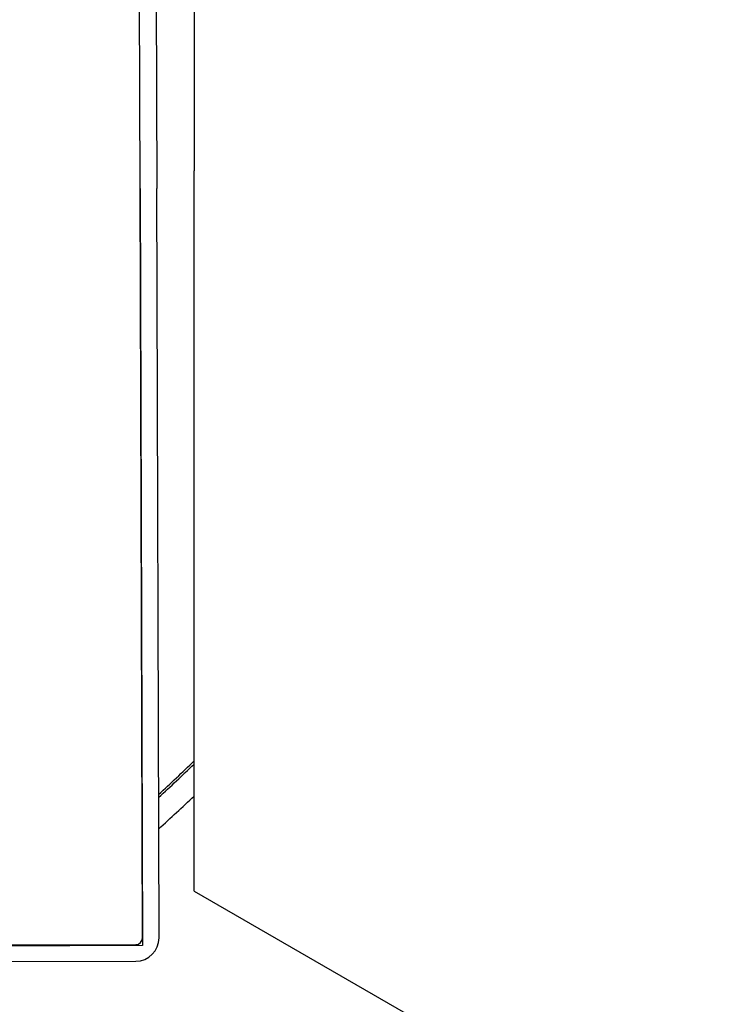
# Model space of a CAD drawing. Extents: x 0 to 796, y 0 to 496.
# Tile 213 of 222: x 714.21 to 717.36, y 289.03 to 293.47. Entities that reach past the tile are written whole.
import ezdxf

# ---------------------------------------------------------------- set-up
doc = ezdxf.new("R2010")
doc.units = 0
doc.header["$LTSCALE"] = 12
doc.header["$MEASUREMENT"] = 0
doc.layers.add('FGR-REMOVED', color=7, linetype='CONTINUOUS')
doc.layers.add('X', color=1, linetype='CONTINUOUS')

msp = doc.modelspace()

# ---------------------------------------------------------------- linework, layer by layer
at = {"layer": 'FGR-REMOVED', "color": 1}
for p, q in [((714.75778, 292.70843), (714.74161, 298.1629)), ((714.81662, 298.16093), (714.83278, 292.70843)), ((715.0007, 297.90573), (715.0007, 292.78839))]:
    msp.add_line(p, q, dxfattribs=at)
at = {"layer": 'X'}
for p, q in [((715.0007, 289.54248), (715.0007, 292.78839)), ((714.75778, 292.70843), (714.76789, 289.29641)), ((714.76779, 289.33141), (714.75778, 292.70843)), ((714.84279, 289.33163), (714.83278, 292.70843)), ((715.0007, 289.54248), (720.0007, 286.65573)), ((714.76789, 289.29641), (699.76796, 289.25195)), ((699.80795, 289.25707), (714.73788, 289.30132)), ((699.80817, 289.18207), (714.7381, 289.22632))]:
    msp.add_line(p, q, dxfattribs=at)
for centre, radius, start, end in [((708.05897, 297.32665), 10, 312.702417, 313.961336), ((708.05897, 297.32665), 10.01, 312.64993, 313.906162), ((708.05897, 297.32665), 10.1146, 312.109685, 313.338538), ((714.73779, 289.33132), 0.03, 270.16982, 0.16982), ((714.73779, 289.33132), 0.105, 270.16982, 0.16982)]:
    msp.add_arc(centre, radius, start, end, dxfattribs=at)

doc.saveas('drawing.dxf')
